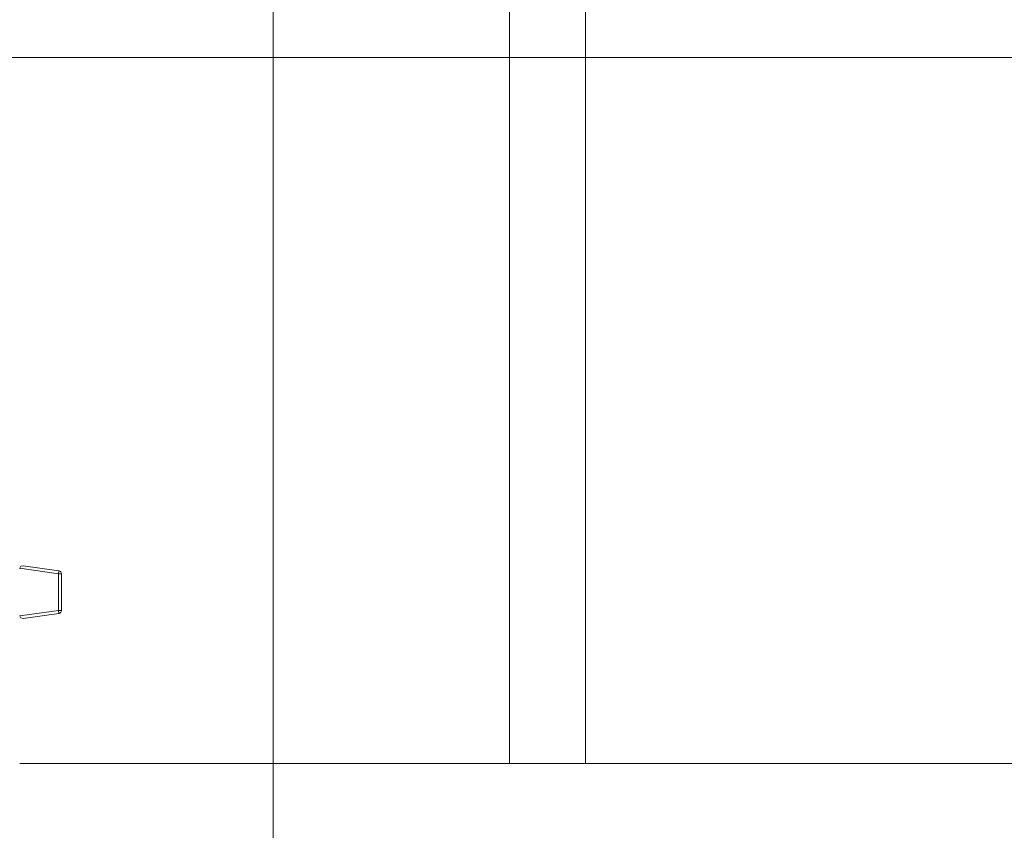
# Model space of a CAD drawing. Header units: millimetres. Extents: x 53746 to 116821, y -810352 to -765802.
# Tile 58 of 256: x 72189 to 73014, y -790942 to -790263. Entities that reach past the tile are written whole.
import ezdxf

# ---------------------------------------------------------------- set-up
doc = ezdxf.new("R2010")
doc.units = ezdxf.units.MM
doc.header["$MEASUREMENT"] = 0
doc.linetypes.add('DGN Style 3', pattern=[2002.806, 1430.575714, -572.230286])
for name, color, linetype, lineweight in [('Main Cradle Rails', 7, 'Continuous', 0), ('Main Cradle Tower Platform', 7, 'Continuous', 0), ('Tank and Accumulators', 7, 'Continuous', 0)]:
    doc.layers.add(name, color=color, linetype=linetype, lineweight=lineweight)

# ---------------------------------------------------------------- blocks, each defined once
blk = doc.blocks.new('*U57')
at = {"color": 7, "linetype": 'DGN Style 3', "lineweight": 13}
blk.add_line((-12881.64, 16213.24), (-12881.64, -4026.11), dxfattribs=at)
at = {"layer": 'Main Cradle Tower Platform', "color": 7, "linetype": 'Continuous', "lineweight": 0}
for p, q in [((-12683.68, -2052.58), (-12683.68, -2808.83)), ((-12620.18, -2808.83), (-12620.18, -2052.58)), ((-16524.61, -2217.58), (-10463.68, -2217.58)), ((-13094.14, -2808.83), (-12683.68, -2808.83)), ((-12683.68, -2808.83), (-12620.18, -2808.83)), ((-12683.68, -2808.83), (-12683.68, -2808.83)), ((-12620.18, -2808.83), (-12128.68, -2808.83))]:
    blk.add_line(p, q, dxfattribs=at)
at = {"layer": 'Tank and Accumulators', "color": 7, "linetype": 'Continuous', "lineweight": 0, "flags": 128}
for points in [[(-13061.29, -2647.5), (-13091.29, -2643.22), (-13093.14, -2643.69), (-13094.12, -2645.34), (-13094.13, -2645.46), (-13094.14, -2645.57), (-13094.14, -2645.69)], [(-13094.14, -2684.93), (-13094.14, -2685.05), (-13094.13, -2685.16), (-13094.12, -2685.28), (-13093.14, -2686.93), (-13091.29, -2687.4), (-13061.29, -2683.12), (-13061.07, -2683.07), (-13060.45, -2682.84), (-13060.02, -2682.5), (-13059.76, -2682.28), (-13059.61, -2682.04), (-13059.3, -2681.52), (-13059.16, -2680.93), (-13059.14, -2680.64), (-13059.14, -2649.98), (-13059.16, -2649.69), (-13059.3, -2649.1), (-13059.61, -2648.58), (-13059.76, -2648.34), (-13060.02, -2648.12), (-13060.45, -2647.78), (-13061.07, -2647.55), (-13061.29, -2647.5)], [(-13094.12, -2645.34), (-13061.64, -2649.98), (-13061.64, -2680.64), (-13060.69, -2680.64), (-13059.88, -2680.64), (-13059.33, -2680.64), (-13059.14, -2680.64), (-13059.14, -2680.64)], [(-13059.14, -2649.98), (-13059.33, -2649.98), (-13059.88, -2649.98), (-13060.69, -2649.98), (-13061.64, -2649.98), (-13061.51, -2649.03), (-13061.39, -2648.23), (-13061.32, -2647.69), (-13061.29, -2647.5), (-13061.29, -2647.5)], [(-13061.39, -2682.39), (-13061.39, -2682.39), (-13061.51, -2681.59), (-13061.64, -2680.64), (-13094.12, -2685.28)], [(-13061.29, -2683.12), (-13061.29, -2683.12), (-13061.32, -2682.93), (-13061.39, -2682.39)]]:
    blk.add_lwpolyline(points, dxfattribs=at)

msp = doc.modelspace()

# ---------------------------------------------------------------- block references
at = {"layer": 'Main Cradle Rails', "color": 7, "linetype": 'Continuous', "lineweight": 0}
msp.add_blockref('*U57', (85283.05, -788076.95), dxfattribs=at)

doc.saveas('drawing.dxf')
